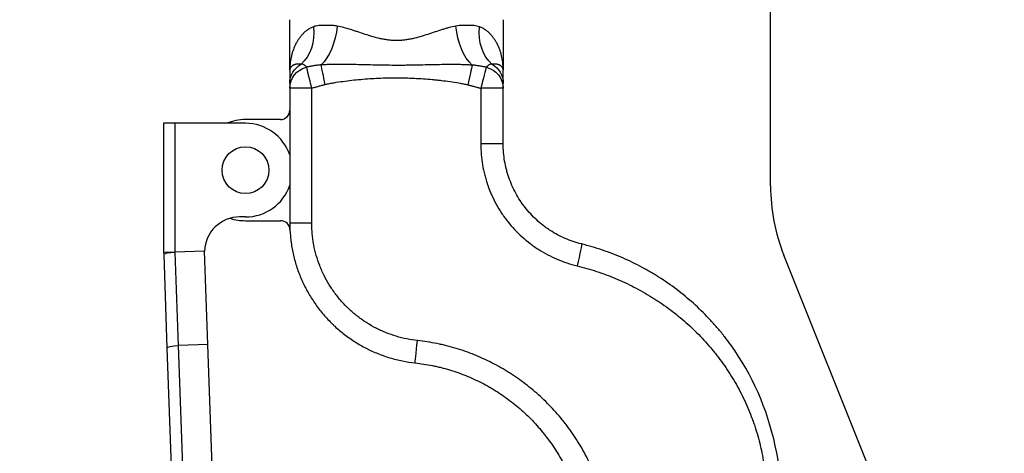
# Model space of a CAD drawing. Header units: millimetres. Extents: x 1088 to 3351, y -654 to 947.
# Tile 8 of 31: x 1806 to 1912, y 170 to 216. Entities that reach past the tile are written whole.
import ezdxf

# ---------------------------------------------------------------- set-up
doc = ezdxf.new("R2010")
doc.units = ezdxf.units.MM
doc.dimstyles.get("Standard").update_dxf_attribs({"dimtxt": 20, "dimasz": 10, "dimexe": 0.18, "dimexo": 0.0625, "dimgap": 10, "dimtad": 0, "dimtih": 1, "dimtoh": 1, "dimdsep": 46, "dimtxsty": 'Standard', "dimcen": 0.09, "dimclrd": 256, "dimclre": 256, "dimclrt": 256, "dimadec": 0, "dimazin": 0, "dimtfac": 1, "dimtofl": 0, "dimtmove": 0, "dimatfit": 3, "dimfxl": 0, "dimtolj": 1, "dimtzin": 0, "dimarcsym": 0})

# ---------------------------------------------------------------- blocks, each defined once
blk = doc.blocks.new('*D3')
at = {"lineweight": -2}
for p, q in [((1711.79, 353.28), (1711.79, 60.79)), ((1986.66, 240.78), (1986.66, 60.79)), ((1721.79, 60.97), (1814.22, 60.97)), ((1976.66, 60.97), (1884.22, 60.97))]:
    blk.add_line(p, q, dxfattribs=at)
at = {"lineweight": 18}
for points in [[(1721.79, 62.63), (1721.79, 59.3), (1711.79, 60.97)], [(1976.66, 62.63), (1976.66, 59.3), (1986.66, 60.97)]]:
    blk.add_solid(points, dxfattribs=at)
at = {"layer": 'Defpoints', "color": 0, "lineweight": 18}
for p in [(1711.79, 353.34), (1986.66, 240.84), (1986.66, 60.97)]:
    blk.add_point(p, dxfattribs=at)
at = {"lineweight": 18, "insert": (1849.22, 60.97), "char_height": 20, "width": 13.3333, "attachment_point": 5}
blk.add_mtext('\\A1;290', dxfattribs=at)
blk = doc.blocks.new('*D4')
at = {"lineweight": -2}
for p, q in [((1797.15, 598.49), (1555.48, 598.49)), ((1555.66, 588.49), (1555.66, 382.93)), ((1555.66, 137.36), (1555.66, 342.93)), ((1841.52, 127.36), (1555.48, 127.36))]:
    blk.add_line(p, q, dxfattribs=at)
at = {"lineweight": 18}
for points in [[(1553.99, 588.49), (1557.33, 588.49), (1555.66, 598.49)], [(1553.99, 137.36), (1557.33, 137.36), (1555.66, 127.36)]]:
    blk.add_solid(points, dxfattribs=at)
at = {"layer": 'Defpoints', "color": 0, "lineweight": 18}
for p in [(1555.66, 598.49), (1797.21, 598.49), (1841.58, 127.36)]:
    blk.add_point(p, dxfattribs=at)
at = {"lineweight": 18, "insert": (1555.66, 362.93), "char_height": 20, "attachment_point": 5}
blk.add_mtext('\\A1;510', dxfattribs=at)

msp = doc.modelspace()

# ---------------------------------------------------------------- linework, layer by layer
for p, q in [((1886.661, 198.696), (1886.661, 282.565)), ((1886.661, 198.696), (1886.661, 282.565)), ((1835.307, 211.03), (1835.307, 216.43)), ((1858.107, 216.43), (1858.107, 211.03)), ((1821.826, 205.364), (1821.826, 191.57)), ((1823.076, 205.364), (1821.826, 205.364)), ((1823.076, 191.614), (1823.076, 205.364)), ((1830.576, 205.364), (1823.076, 205.364)), ((1834.307, 205.764), (1830.576, 205.764)), ((1830.576, 195.364), (1829.951, 195.364)), ((1830.576, 194.964), (1834.324, 194.964)), ((1823.076, 191.614), (1821.826, 191.57)), ((1821.827, 191.57), (1821.835, 191.343)), ((1826.199, 191.723), (1823.076, 191.614)), ((1823.425, 181.62), (1823.076, 191.614)), ((1826.199, 191.723), (1826.203, 191.723)), ((1826.548, 181.729), (1826.199, 191.723)), ((1821.835, 191.343), (1822.184, 181.35)), ((1911.632, 132.417), (1888.091, 191.268)), ((1822.184, 181.35), (1823.266, 150.345)), ((1826.548, 181.729), (1823.425, 181.62)), ((1824.516, 150.389), (1823.425, 181.62)), ((1827.639, 150.498), (1826.548, 181.729))]:
    msp.add_line(p, q)
msp.add_circle((1830.576, 200.364), 2.5)
for centre, radius, start, end in [((1834.307, 206.764), 1, 270, 0), ((1830.576, 200.364), 5.4, 90, 112.19344), ((1830.576, 200.364), 5, 18.87184, 90), ((1830.576, 200.364), 5, 270, 341.12816), ((1906.661, 198.696), 20, 180, 201.80141), ((1829.951, 191.614), 3.75, 90, 178.33157), ((1830.576, 200.364), 5.4, 252.22781, 270), ((1834.324, 193.964), 1, 2.61059, 90)]:
    msp.add_arc(centre, radius, start, end)
at = {"extrusion": (0, 0, -1)}
for centre, major_axis, ratio, start_param, end_param in [((1834.107, 215.678), (-1.201, 4.647), 0.7677597, 1.7665914, 2.7747793), ((1837.683, 215.75), (0.584, 4.764), 0.5541835, 1.502967, 2.5579204), ((1855.736, 215.751), (-0.581, 4.765), 0.5544712, 3.715116, 4.779879), ((1859.307, 215.678), (1.2, 4.648), 0.7677282, 3.5084706, 4.5167185), ((1837.707, 209.666), (-2.4, 0), 0.9641495, 0, 1.0471054), ((1839.135, 209.519), (0.526, -2.342), 0.0149843, 1.574159, 2.6649739), ((1854.317, 209.485), (-0.53, -2.341), 0.0002472, 3.6100935, 4.7123344), ((1855.707, 209.666), (2.4, 0), 0.9641376, 5.2359695, 6.2831853), ((1837.707, 209.132), (-2.4, 0), 0.9589557, 0, 1.3228622), ((1837.707, 209.132), (0.599, -2.324), 0.0203561, 1.5760344, 2.8630629), ((1855.707, 209.111), (-0.594, -2.325), 0.0009304, 3.4156954, 4.7121527), ((1855.707, 209.111), (2.4, 0), 0.9603695, 4.9532636, 6.2831853), ((1837.707, 209.132), (-2.4, 0), 0.0000086, 4.7334095, 6.2831853), ((1855.707, 209.111), (-2.4, 0), 0.0000014, 3.1415927, 4.711429), ((1855.707, 203.156), (-2.4, 0), 0.0000194, 3.1415927, 4.7114355), ((1837.707, 194.692), (-2.4, 0), 0.0007105, 4.7336175, 6.2831853), ((1865.88, 190.151), (-0.578, -2.329), 0.0432254, 3.1415927, 4.7017088), ((1823.084, 191.387), (1.249, 0.044), 0.1813346, 3.1415927, 4.712389), ((1848.948, 182.166), (-0.259, -2.386), 0.0011019, 0, 1.5694285), ((1823.433, 181.393), (1.249, 0.044), 0.1813346, 3.1415927, 4.712389)]:
    msp.add_ellipse(centre, major_axis=major_axis, ratio=ratio, start_param=start_param, end_param=end_param, dxfattribs=at)
for points, knots in [([(1837.84, 215.678), (1837.723, 215.635), (1837.61, 215.584), (1837.448, 215.498), (1837.396, 215.468), (1837.318, 215.42), (1837.293, 215.404), (1837.242, 215.371), (1837.218, 215.354), (1837.095, 215.268), (1837.002, 215.195), (1836.825, 215.04), (1836.741, 214.958), (1836.582, 214.789), (1836.506, 214.701), (1836.363, 214.519), (1836.295, 214.425), (1836.167, 214.233), (1836.107, 214.134), (1836.021, 213.983), (1835.98, 213.906), (1835.94, 213.828), (1835.914, 213.776), (1835.902, 213.75), (1835.789, 213.513), (1835.703, 213.298), (1835.557, 212.859), (1835.497, 212.636), (1835.402, 212.184), (1835.367, 211.956), (1835.331, 211.61), (1835.322, 211.495), (1835.313, 211.321), (1835.31, 211.234), (1835.308, 211.132), (1835.307, 211.081), (1835.307, 211.059), (1835.307, 211.045), (1835.307, 211.038), (1835.307, 211.03)], [0, 0, 0, 0, 0.0625, 0.0625, 0.09375, 0.09375, 0.109375, 0.109375, 0.125, 0.125, 0.1875, 0.1875, 0.25, 0.25, 0.3125, 0.3125, 0.375, 0.375, 0.4375, 0.4375, 0.46875, 0.484375, 0.484375, 0.5, 0.5, 0.625, 0.625, 0.75, 0.75, 0.875, 0.875, 0.9375, 0.9375, 0.96875, 0.984375, 0.9921875, 0.9960937, 0.9960937, 1, 1, 1, 1]), ([(1840.357, 215.75), (1840.238, 215.771), (1840.121, 215.786), (1839.946, 215.802), (1839.888, 215.806), (1839.774, 215.813), (1839.717, 215.816), (1839.548, 215.822), (1839.437, 215.824), (1839.22, 215.826), (1839.113, 215.826), (1838.903, 215.824), (1838.8, 215.822), (1838.597, 215.815), (1838.498, 215.809), (1838.303, 215.789), (1838.112, 215.761), (1837.93, 215.711), (1837.84, 215.678)], [0, 0, 0, 0, 0.125, 0.125, 0.1875, 0.1875, 0.25, 0.25, 0.375, 0.375, 0.5, 0.5, 0.625, 0.625, 0.75, 0.75, 0.875, 1, 1, 1, 1]), ([(1853.06, 215.751), (1852.821, 215.71), (1852.578, 215.654), (1852.271, 215.573), (1852.209, 215.557), (1852.085, 215.522), (1852.022, 215.504), (1851.835, 215.449), (1851.71, 215.411), (1851.333, 215.292), (1851.08, 215.208), (1850.568, 215.036), (1850.31, 214.949), (1849.786, 214.777), (1849.52, 214.693), (1848.979, 214.537), (1848.704, 214.464), (1848.281, 214.372), (1848.14, 214.344), (1847.857, 214.295), (1847.715, 214.274), (1847.43, 214.24), (1847.287, 214.227), (1847.001, 214.21), (1846.857, 214.205), (1846.569, 214.205), (1846.425, 214.209), (1846.207, 214.222), (1846.135, 214.228), (1845.99, 214.241), (1845.917, 214.248), (1845.772, 214.266), (1845.7, 214.275), (1845.556, 214.296), (1845.341, 214.331), (1845.13, 214.372), (1844.711, 214.464), (1844.438, 214.536), (1843.899, 214.691), (1843.633, 214.775), (1843.108, 214.947), (1842.848, 215.035), (1842.527, 215.143), (1842.462, 215.164), (1842.334, 215.207), (1842.27, 215.228), (1842.079, 215.291), (1841.952, 215.332), (1841.575, 215.451), (1841.327, 215.525), (1840.838, 215.653), (1840.596, 215.709), (1840.357, 215.75)], [0, 0, 0, 0, 0.0625, 0.0625, 0.078125, 0.078125, 0.09375, 0.09375, 0.125, 0.125, 0.1875, 0.1875, 0.25, 0.25, 0.3125, 0.3125, 0.375, 0.375, 0.40625, 0.40625, 0.4375, 0.4375, 0.46875, 0.46875, 0.5, 0.5, 0.53125, 0.53125, 0.546875, 0.546875, 0.5625, 0.5625, 0.578125, 0.578125, 0.59375, 0.625, 0.625, 0.6875, 0.6875, 0.75, 0.75, 0.8125, 0.8125, 0.828125, 0.828125, 0.84375, 0.84375, 0.875, 0.875, 0.9375, 0.9375, 1, 1, 1, 1]), ([(1855.574, 215.678), (1855.486, 215.71), (1855.395, 215.736), (1855.208, 215.775), (1855.112, 215.789), (1854.916, 215.809), (1854.816, 215.815), (1854.612, 215.822), (1854.509, 215.824), (1854.299, 215.826), (1854.192, 215.826), (1853.975, 215.824), (1853.864, 215.822), (1853.529, 215.809), (1853.298, 215.792), (1853.06, 215.751)], [0, 0, 0, 0, 0.125, 0.125, 0.25, 0.25, 0.375, 0.375, 0.5, 0.5, 0.625, 0.625, 0.75, 0.75, 1, 1, 1, 1]), ([(1858.107, 211.03), (1858.107, 211.038), (1858.107, 211.045), (1858.107, 211.059), (1858.107, 211.081), (1858.107, 211.132), (1858.105, 211.234), (1858.101, 211.321), (1858.092, 211.495), (1858.083, 211.611), (1858.048, 211.956), (1858.012, 212.184), (1857.917, 212.636), (1857.857, 212.859), (1857.711, 213.298), (1857.626, 213.514), (1857.513, 213.75), (1857.5, 213.776), (1857.474, 213.828), (1857.434, 213.906), (1857.393, 213.983), (1857.307, 214.134), (1857.247, 214.233), (1857.119, 214.426), (1857.051, 214.519), (1856.908, 214.701), (1856.832, 214.789), (1856.673, 214.959), (1856.589, 215.04), (1856.412, 215.195), (1856.319, 215.268), (1856.196, 215.354), (1856.172, 215.371), (1856.121, 215.404), (1856.096, 215.42), (1856.018, 215.468), (1855.965, 215.498), (1855.804, 215.584), (1855.691, 215.635), (1855.574, 215.678)], [0, 0, 0, 0, 0.0039062, 0.0039062, 0.0078125, 0.015625, 0.03125, 0.0625, 0.0625, 0.125, 0.125, 0.25, 0.25, 0.375, 0.375, 0.5, 0.5, 0.515625, 0.515625, 0.53125, 0.5625, 0.5625, 0.625, 0.625, 0.6875, 0.6875, 0.75, 0.75, 0.8125, 0.8125, 0.875, 0.875, 0.890625, 0.890625, 0.90625, 0.90625, 0.9375, 0.9375, 1, 1, 1, 1]), ([(1836.507, 211.67), (1836.472, 211.674), (1836.44, 211.678), (1836.377, 211.683), (1836.348, 211.685), (1836.262, 211.689), (1836.21, 211.689), (1836.113, 211.685), (1836.068, 211.681), (1835.984, 211.669), (1835.944, 211.662), (1835.87, 211.645), (1835.836, 211.635), (1835.77, 211.612), (1835.74, 211.6), (1835.682, 211.574), (1835.655, 211.56), (1835.605, 211.53), (1835.582, 211.514), (1835.516, 211.465), (1835.479, 211.43), (1835.415, 211.356), (1835.389, 211.318), (1835.348, 211.238), (1835.333, 211.197), (1835.317, 211.135), (1835.314, 211.114), (1835.31, 211.083), (1835.308, 211.067), (1835.308, 211.051), (1835.307, 211.041), (1835.307, 211.035), (1835.307, 211.03)], [0, 0, 0, 0, 0.03125, 0.03125, 0.0625, 0.0625, 0.125, 0.125, 0.1875, 0.1875, 0.25, 0.25, 0.3125, 0.3125, 0.375, 0.375, 0.4375, 0.4375, 0.5, 0.5, 0.625, 0.625, 0.75, 0.75, 0.875, 0.875, 0.9375, 0.9375, 0.96875, 0.984375, 0.984375, 1, 1, 1, 1]), ([(1837.118, 211.363), (1837.081, 211.397), (1837.043, 211.431), (1836.983, 211.484), (1836.963, 211.501), (1836.92, 211.536), (1836.899, 211.553), (1836.853, 211.586), (1836.829, 211.601), (1836.79, 211.623), (1836.777, 211.63), (1836.749, 211.643), (1836.735, 211.648), (1836.691, 211.664), (1836.659, 211.672), (1836.606, 211.677), (1836.588, 211.678), (1836.549, 211.676), (1836.529, 211.674), (1836.507, 211.67)], [0, 0, 0, 0, 0.25, 0.25, 0.375, 0.375, 0.5, 0.5, 0.625, 0.625, 0.6875, 0.6875, 0.75, 0.75, 0.875, 0.875, 0.9375, 0.9375, 1, 1, 1, 1]), ([(1838.651, 211.596), (1838.588, 211.596), (1838.525, 211.593), (1838.398, 211.583), (1838.335, 211.576), (1838.208, 211.56), (1838.144, 211.55), (1838.016, 211.53), (1837.953, 211.519), (1837.761, 211.485), (1837.632, 211.461), (1837.375, 211.412), (1837.247, 211.387), (1837.118, 211.363)], [0, 0, 0, 0, 0.125, 0.125, 0.25, 0.25, 0.375, 0.375, 0.5, 0.5, 0.75, 0.75, 1, 1, 1, 1]), ([(1854.79, 211.574), (1854.625, 211.586), (1854.46, 211.596), (1854.129, 211.613), (1853.963, 211.619), (1853.63, 211.629), (1853.464, 211.633), (1853.131, 211.638), (1852.964, 211.639), (1852.462, 211.641), (1852.127, 211.638), (1851.455, 211.63), (1851.118, 211.623), (1850.444, 211.609), (1850.106, 211.601), (1849.429, 211.586), (1849.09, 211.579), (1848.411, 211.566), (1848.071, 211.561), (1847.56, 211.556), (1847.39, 211.555), (1847.05, 211.553), (1846.88, 211.553), (1846.37, 211.554), (1846.03, 211.556), (1845.352, 211.564), (1845.014, 211.57), (1844.337, 211.584), (1844, 211.592), (1843.325, 211.609), (1842.989, 211.617), (1842.316, 211.634), (1841.981, 211.641), (1841.311, 211.652), (1840.976, 211.655), (1840.476, 211.656), (1840.309, 211.655), (1839.976, 211.651), (1839.81, 211.648), (1839.477, 211.639), (1839.312, 211.633), (1838.981, 211.618), (1838.816, 211.608), (1838.651, 211.596)], [0, 0, 0, 0, 0.03125, 0.03125, 0.0625, 0.0625, 0.09375, 0.09375, 0.125, 0.125, 0.1875, 0.1875, 0.25, 0.25, 0.3125, 0.3125, 0.375, 0.375, 0.4375, 0.4375, 0.46875, 0.46875, 0.5, 0.5, 0.5625, 0.5625, 0.625, 0.625, 0.6875, 0.6875, 0.75, 0.75, 0.8125, 0.8125, 0.875, 0.875, 0.90625, 0.90625, 0.9375, 0.9375, 0.96875, 0.96875, 1, 1, 1, 1]), ([(1856.28, 211.349), (1856.155, 211.372), (1856.029, 211.396), (1855.78, 211.443), (1855.655, 211.467), (1855.468, 211.499), (1855.406, 211.51), (1855.282, 211.529), (1855.22, 211.538), (1855.097, 211.554), (1855.035, 211.561), (1854.912, 211.57), (1854.851, 211.574), (1854.79, 211.574)], [0, 0, 0, 0, 0.25, 0.25, 0.5, 0.5, 0.625, 0.625, 0.75, 0.75, 0.875, 0.875, 1, 1, 1, 1]), ([(1856.907, 211.67), (1856.884, 211.674), (1856.863, 211.676), (1856.823, 211.678), (1856.804, 211.677), (1856.75, 211.671), (1856.718, 211.662), (1856.658, 211.64), (1856.63, 211.627), (1856.59, 211.604), (1856.578, 211.596), (1856.553, 211.58), (1856.541, 211.571), (1856.506, 211.545), (1856.483, 211.527), (1856.44, 211.491), (1856.419, 211.473), (1856.358, 211.419), (1856.319, 211.383), (1856.28, 211.349)], [0, 0, 0, 0, 0.0625, 0.0625, 0.125, 0.125, 0.25, 0.25, 0.375, 0.375, 0.4375, 0.4375, 0.5, 0.5, 0.625, 0.625, 0.75, 0.75, 1, 1, 1, 1]), ([(1858.107, 211.03), (1858.107, 211.036), (1858.107, 211.041), (1858.107, 211.051), (1858.106, 211.067), (1858.103, 211.104), (1858.097, 211.135), (1858.082, 211.197), (1858.066, 211.238), (1858.025, 211.317), (1857.999, 211.356), (1857.936, 211.43), (1857.899, 211.465), (1857.833, 211.514), (1857.809, 211.53), (1857.759, 211.56), (1857.732, 211.574), (1857.675, 211.6), (1857.644, 211.612), (1857.579, 211.635), (1857.544, 211.645), (1857.47, 211.662), (1857.431, 211.669), (1857.346, 211.681), (1857.301, 211.685), (1857.204, 211.689), (1857.152, 211.689), (1857.067, 211.685), (1857.037, 211.683), (1856.974, 211.678), (1856.942, 211.674), (1856.907, 211.67)], [0, 0, 0, 0, 0.015625, 0.015625, 0.03125, 0.0625, 0.125, 0.125, 0.25, 0.25, 0.375, 0.375, 0.5, 0.5, 0.5625, 0.5625, 0.625, 0.625, 0.6875, 0.6875, 0.75, 0.75, 0.8125, 0.8125, 0.875, 0.875, 0.9375, 0.9375, 0.96875, 0.96875, 1, 1, 1, 1]), ([(1835.307, 211.03), (1835.307, 211.019), (1835.307, 211.007), (1835.307, 210.985), (1835.307, 210.95), (1835.307, 210.916), (1835.307, 210.847), (1835.307, 210.801), (1835.307, 210.707), (1835.307, 210.659), (1835.307, 210.561), (1835.307, 210.511), (1835.307, 210.408), (1835.307, 210.354), (1835.307, 210.242), (1835.307, 210.183), (1835.307, 210.088), (1835.307, 210.056), (1835.307, 209.988), (1835.307, 209.953), (1835.307, 209.879), (1835.307, 209.841), (1835.307, 209.779), (1835.307, 209.757), (1835.307, 209.713), (1835.307, 209.69), (1835.307, 209.666)], [0, 0, 0, 0, 0.03125, 0.03125, 0.0625, 0.125, 0.125, 0.25, 0.25, 0.375, 0.375, 0.5, 0.5, 0.625, 0.625, 0.75, 0.75, 0.8125, 0.8125, 0.875, 0.875, 0.9375, 0.9375, 0.96875, 0.96875, 1, 1, 1, 1]), ([(1858.107, 209.666), (1858.107, 209.69), (1858.107, 209.713), (1858.107, 209.757), (1858.107, 209.778), (1858.107, 209.84), (1858.107, 209.879), (1858.107, 209.953), (1858.107, 209.988), (1858.107, 210.055), (1858.107, 210.088), (1858.107, 210.182), (1858.107, 210.241), (1858.107, 210.354), (1858.107, 210.407), (1858.107, 210.511), (1858.107, 210.561), (1858.107, 210.659), (1858.107, 210.707), (1858.107, 210.801), (1858.107, 210.847), (1858.107, 210.916), (1858.107, 210.95), (1858.107, 210.99), (1858.107, 211.007), (1858.107, 211.019), (1858.107, 211.025), (1858.107, 211.03)], [0, 0, 0, 0, 0.03125, 0.03125, 0.0625, 0.0625, 0.125, 0.125, 0.1875, 0.1875, 0.25, 0.25, 0.375, 0.375, 0.5, 0.5, 0.625, 0.625, 0.75, 0.75, 0.875, 0.875, 0.9375, 0.96875, 0.984375, 0.984375, 1, 1, 1, 1]), ([(1835.307, 209.666), (1835.307, 209.662), (1835.307, 209.656), (1835.307, 209.646), (1835.307, 209.641), (1835.307, 209.624), (1835.307, 209.59), (1835.307, 209.555), (1835.307, 209.508), (1835.307, 209.485), (1835.307, 209.438), (1835.307, 209.414), (1835.307, 209.345), (1835.307, 209.3), (1835.307, 209.214), (1835.307, 209.172), (1835.307, 209.132)], [0, 0, 0, 0, 0.03125, 0.03125, 0.0625, 0.0625, 0.125, 0.25, 0.25, 0.375, 0.375, 0.5, 0.5, 0.75, 0.75, 1, 1, 1, 1]), ([(1837.657, 209.132), (1837.777, 209.163), (1837.897, 209.195), (1838.138, 209.259), (1838.257, 209.292), (1838.497, 209.359), (1838.617, 209.393), (1838.796, 209.443), (1838.856, 209.459), (1838.947, 209.483), (1838.977, 209.49), (1839.037, 209.505), (1839.067, 209.513), (1839.098, 209.519)], [0, 0, 0, 0, 0.25, 0.25, 0.5, 0.5, 0.75, 0.75, 0.875, 0.875, 0.9375, 0.9375, 1, 1, 1, 1]), ([(1839.098, 209.519), (1839.254, 209.554), (1839.411, 209.587), (1839.724, 209.647), (1839.882, 209.676), (1840.354, 209.756), (1840.669, 209.804), (1841.301, 209.891), (1841.617, 209.93), (1842.251, 210), (1842.569, 210.031), (1843.204, 210.087), (1843.522, 210.112), (1844.16, 210.154), (1844.479, 210.172), (1845.436, 210.214), (1846.074, 210.228), (1847.348, 210.226), (1847.985, 210.21), (1848.939, 210.164), (1849.257, 210.145), (1849.893, 210.1), (1850.211, 210.074), (1850.688, 210.03), (1850.846, 210.014), (1851.164, 209.981), (1851.323, 209.964), (1851.799, 209.908), (1852.116, 209.868), (1852.748, 209.777), (1853.063, 209.728), (1853.535, 209.645), (1853.692, 209.615), (1854.005, 209.553), (1854.162, 209.521), (1854.318, 209.485)], [0, 0, 0, 0, 0.03125, 0.03125, 0.0625, 0.0625, 0.125, 0.125, 0.1875, 0.1875, 0.25, 0.25, 0.3125, 0.3125, 0.375, 0.375, 0.5, 0.5, 0.625, 0.625, 0.6875, 0.6875, 0.75, 0.75, 0.78125, 0.78125, 0.8125, 0.8125, 0.875, 0.875, 0.9375, 0.9375, 0.96875, 0.96875, 1, 1, 1, 1]), ([(1854.318, 209.485), (1854.347, 209.479), (1854.376, 209.472), (1854.435, 209.457), (1854.464, 209.45), (1854.551, 209.427), (1854.609, 209.411), (1854.782, 209.363), (1854.898, 209.33), (1855.129, 209.266), (1855.245, 209.234), (1855.477, 209.171), (1855.593, 209.14), (1855.709, 209.111)], [0, 0, 0, 0, 0.0625, 0.0625, 0.125, 0.125, 0.25, 0.25, 0.5, 0.5, 0.75, 0.75, 1, 1, 1, 1]), ([(1858.107, 209.111), (1858.107, 209.152), (1858.107, 209.195), (1858.107, 209.284), (1858.107, 209.331), (1858.107, 209.403), (1858.107, 209.427), (1858.107, 209.476), (1858.107, 209.501), (1858.107, 209.55), (1858.107, 209.574), (1858.107, 209.61), (1858.107, 209.622), (1858.107, 209.639), (1858.107, 209.645), (1858.107, 209.656), (1858.107, 209.661), (1858.107, 209.666)], [0, 0, 0, 0, 0.25, 0.25, 0.5, 0.5, 0.625, 0.625, 0.75, 0.75, 0.875, 0.875, 0.9375, 0.9375, 0.96875, 0.96875, 1, 1, 1, 1]), ([(1855.709, 209.111), (1855.709, 208.351), (1855.709, 207.59), (1855.709, 205.606), (1855.709, 204.381), (1855.709, 203.156)], [0, 0, 0, 0, 0.3829711, 0.3829711, 1, 1, 1, 1]), ([(1858.107, 203.156), (1858.107, 204.381), (1858.107, 205.606), (1858.107, 207.266), (1858.107, 207.702), (1858.107, 208.462), (1858.107, 208.787), (1858.107, 209.111)], [0, 0, 0, 0, 0.6170256, 0.6170256, 0.8366899, 0.8366899, 1, 1, 1, 1]), ([(1855.709, 203.156), (1855.709, 202.78), (1855.725, 202.407), (1855.788, 201.665), (1855.881, 200.928), (1856.035, 200.2), (1856.174, 199.659), (1856.224, 199.479), (1856.305, 199.21), (1856.333, 199.12), (1856.376, 198.986), (1856.391, 198.942), (1856.421, 198.853), (1856.557, 198.453), (1856.712, 198.063), (1857.014, 197.384), (1857.343, 196.72), (1857.727, 196.084), (1858.036, 195.619), (1858.142, 195.465), (1858.307, 195.238), (1858.363, 195.163), (1858.476, 195.013), (1858.534, 194.939), (1858.825, 194.571), (1859.069, 194.289), (1859.577, 193.747), (1859.842, 193.487), (1860.393, 192.991), (1860.678, 192.754), (1861.123, 192.416), (1861.273, 192.307), (1861.504, 192.146), (1861.581, 192.093), (1861.737, 191.99), (1861.816, 191.938), (1862.212, 191.686), (1862.535, 191.499), (1863.193, 191.154), (1863.863, 190.837), (1864.557, 190.575), (1865.263, 190.342), (1865.622, 190.239), (1865.987, 190.151)], [0, 0, 0, 0, 0.0625, 0.0625, 0.125, 0.1875, 0.1875, 0.21875, 0.21875, 0.234375, 0.234375, 0.2421875, 0.2421875, 0.25, 0.3125, 0.3125, 0.375, 0.4375, 0.4375, 0.46875, 0.46875, 0.484375, 0.484375, 0.5, 0.5, 0.5625, 0.5625, 0.625, 0.625, 0.6875, 0.6875, 0.71875, 0.71875, 0.734375, 0.734375, 0.75, 0.75, 0.8125, 0.8125, 0.875, 0.9375, 0.9375, 1, 1, 1, 1]), ([(1866.458, 192.48), (1866.161, 192.554), (1865.868, 192.64), (1865.293, 192.834), (1864.728, 193.052), (1864.182, 193.316), (1863.647, 193.602), (1863.384, 193.757), (1863.094, 193.945), (1863.062, 193.966), (1862.998, 194.008), (1862.903, 194.072), (1862.683, 194.225), (1862.499, 194.361), (1862.139, 194.64), (1861.907, 194.835), (1861.46, 195.244), (1861.245, 195.457), (1860.832, 195.903), (1860.634, 196.134), (1860.398, 196.436), (1860.351, 196.497), (1860.259, 196.62), (1860.124, 196.805), (1859.994, 196.994), (1859.744, 197.375), (1859.433, 197.895), (1859.165, 198.439), (1858.92, 198.994), (1858.809, 199.278), (1858.684, 199.64), (1858.66, 199.713), (1858.613, 199.859), (1858.545, 200.078), (1858.484, 200.299), (1858.371, 200.742), (1858.246, 201.336), (1858.171, 201.938), (1858.12, 202.544), (1858.107, 202.849), (1858.107, 203.156)], [0, 0, 0, 0, 0.0625, 0.0625, 0.125, 0.1875, 0.1875, 0.25, 0.25, 0.2578125, 0.2578125, 0.265625, 0.28125, 0.3125, 0.3125, 0.375, 0.375, 0.4375, 0.4375, 0.5, 0.5, 0.515625, 0.515625, 0.53125, 0.5625, 0.5625, 0.625, 0.6875, 0.6875, 0.75, 0.75, 0.765625, 0.765625, 0.78125, 0.8125, 0.8125, 0.875, 0.9375, 0.9375, 1, 1, 1, 1]), ([(1835.307, 194.692), (1835.307, 194.231), (1835.328, 193.771), (1835.381, 193.198), (1835.393, 193.083), (1835.42, 192.854), (1835.463, 192.512), (1835.519, 192.173), (1835.644, 191.499), (1835.851, 190.613), (1836.138, 189.749), (1836.383, 189.11), (1836.469, 188.898), (1836.607, 188.583), (1836.678, 188.426), (1836.751, 188.27), (1836.801, 188.166), (1836.826, 188.114), (1837.055, 187.649), (1837.276, 187.249), (1837.752, 186.471), (1838.262, 185.718), (1838.839, 185.013), (1839.298, 184.502), (1839.455, 184.335), (1839.697, 184.089), (1839.779, 184.008), (1839.944, 183.847), (1840.027, 183.768), (1840.448, 183.379), (1840.796, 183.084), (1841.518, 182.529), (1841.89, 182.268), (1842.659, 181.781), (1843.055, 181.554), (1843.566, 181.292), (1843.669, 181.241), (1843.824, 181.165), (1843.876, 181.141), (1843.981, 181.092), (1844.242, 180.971), (1844.505, 180.858), (1845.141, 180.603), (1846.001, 180.302), (1846.884, 180.081), (1847.778, 179.9), (1848.23, 179.83), (1848.689, 179.78)], [0, 0, 0, 0, 0.0625, 0.0625, 0.078125, 0.078125, 0.09375, 0.125, 0.125, 0.1875, 0.25, 0.25, 0.28125, 0.28125, 0.296875, 0.3046875, 0.3046875, 0.3125, 0.3125, 0.375, 0.375, 0.4375, 0.5, 0.5, 0.53125, 0.53125, 0.546875, 0.546875, 0.5625, 0.5625, 0.625, 0.625, 0.6875, 0.6875, 0.75, 0.75, 0.765625, 0.765625, 0.7734375, 0.7734375, 0.78125, 0.8125, 0.8125, 0.875, 0.9375, 0.9375, 1, 1, 1, 1]), ([(1848.945, 182.163), (1848.559, 182.205), (1848.178, 182.264), (1847.426, 182.416), (1846.683, 182.602), (1845.959, 182.854), (1845.424, 183.068), (1845.246, 183.144), (1845.026, 183.244), (1844.982, 183.265), (1844.895, 183.306), (1844.851, 183.327), (1844.72, 183.39), (1844.633, 183.433), (1844.203, 183.653), (1843.869, 183.843), (1843.222, 184.252), (1842.908, 184.471), (1842.3, 184.937), (1842.006, 185.184), (1841.651, 185.511), (1841.581, 185.577), (1841.442, 185.712), (1841.373, 185.78), (1841.168, 185.987), (1841.036, 186.127), (1840.649, 186.555), (1840.161, 187.147), (1839.73, 187.779), (1839.327, 188.432), (1839.14, 188.769), (1838.946, 189.159), (1838.924, 189.203), (1838.882, 189.29), (1838.82, 189.421), (1838.68, 189.729), (1838.57, 189.996), (1838.362, 190.533), (1838.119, 191.258), (1837.942, 192.004), (1837.836, 192.571), (1837.805, 192.761), (1837.764, 193.048), (1837.752, 193.144), (1837.729, 193.336), (1837.719, 193.433), (1837.674, 193.916), (1837.656, 194.303), (1837.656, 194.691)], [0, 0, 0, 0, 0.0625, 0.0625, 0.125, 0.1875, 0.1875, 0.21875, 0.21875, 0.2265625, 0.2265625, 0.234375, 0.234375, 0.25, 0.25, 0.3125, 0.3125, 0.375, 0.375, 0.4375, 0.4375, 0.453125, 0.453125, 0.46875, 0.46875, 0.5, 0.5, 0.5625, 0.625, 0.625, 0.6875, 0.6875, 0.6953125, 0.6953125, 0.703125, 0.71875, 0.75, 0.75, 0.8125, 0.875, 0.875, 0.90625, 0.90625, 0.921875, 0.921875, 0.9375, 0.9375, 1, 1, 1, 1]), ([(1887.716, 157.799), (1888.709, 167.296), (1887.028, 175.308), (1882.417, 181.695), (1882.207, 181.985), (1881.991, 182.272), (1881.709, 182.633), (1881.649, 182.709), (1881.528, 182.86), (1881.345, 183.087), (1880.912, 183.607), (1880.528, 184.039), (1879.743, 184.887), (1879.199, 185.428), (1878.066, 186.466), (1877.478, 186.962), (1876.258, 187.908), (1875.626, 188.357), (1874.889, 188.836), (1874.807, 188.889), (1874.642, 188.994), (1874.394, 189.149), (1873.812, 189.502), (1873.305, 189.788), (1872.281, 190.338), (1871.584, 190.676), (1870.166, 191.292), (1869.443, 191.571), (1867.971, 192.071), (1867.222, 192.291), (1866.458, 192.48)], [-1.2050424, -1.2050424, -1.2050424, -1.2050424, 0, 0, 0, 0.0548204, 0.0548204, 0.0695888, 0.0695888, 0.0843573, 0.1138941, 0.1729678, 0.1729678, 0.2911153, 0.2911153, 0.4092627, 0.4092627, 0.5274102, 0.5274102, 0.5421786, 0.5421786, 0.5569471, 0.5864839, 0.6455576, 0.6455576, 0.7637051, 0.7637051, 0.8818525, 0.8818525, 1, 1, 1, 1]), ([(1865.987, 190.151), (1866.698, 189.978), (1867.397, 189.778), (1868.772, 189.325), (1869.447, 189.072), (1870.775, 188.515), (1871.428, 188.211), (1872.71, 187.552), (1873.339, 187.196), (1874.034, 186.766), (1874.111, 186.718), (1874.264, 186.621), (1874.493, 186.474), (1875.02, 186.125), (1875.461, 185.815), (1876.328, 185.177), (1876.886, 184.731), (1877.964, 183.797), (1878.484, 183.309), (1879.484, 182.289), (1879.965, 181.758), (1880.483, 181.134), (1880.541, 181.064), (1880.654, 180.925), (1880.823, 180.715), (1881.209, 180.219), (1881.525, 179.786), (1882.138, 178.908), (1882.521, 178.307), (1883.234, 177.075), (1883.565, 176.444), (1884.175, 175.148), (1884.453, 174.484), (1884.735, 173.718), (1884.766, 173.632), (1884.827, 173.461), (1884.917, 173.204), (1885.116, 172.602), (1885.27, 172.082), (1885.553, 171.038), (1885.71, 170.336), (1885.964, 168.92), (1886.06, 168.206), (1886.189, 166.764), (1886.222, 166.037), (1886.222, 165.304)], [0, 0, 0, 0, 0.0625, 0.0625, 0.125, 0.125, 0.1875, 0.1875, 0.25, 0.25, 0.2578125, 0.2578125, 0.265625, 0.28125, 0.3125, 0.3125, 0.375, 0.375, 0.4375, 0.4375, 0.5, 0.5, 0.5078125, 0.5078125, 0.515625, 0.53125, 0.5625, 0.5625, 0.625, 0.625, 0.6875, 0.6875, 0.75, 0.75, 0.7578125, 0.7578125, 0.765625, 0.78125, 0.8125, 0.8125, 0.875, 0.875, 0.9375, 0.9375, 1, 1, 1, 1]), ([(1869.521, 159.456), (1869.521, 160.161), (1869.488, 160.86), (1869.356, 162.246), (1869.258, 162.934), (1868.998, 164.298), (1868.836, 164.974), (1868.544, 165.98), (1868.439, 166.314), (1868.298, 166.73), (1868.269, 166.813), (1868.21, 166.979), (1868.18, 167.062), (1868.089, 167.309), (1868.027, 167.473), (1867.705, 168.289), (1867.42, 168.925), (1866.793, 170.167), (1866.452, 170.772), (1865.716, 171.951), (1865.321, 172.525), (1864.792, 173.223), (1864.685, 173.362), (1864.466, 173.637), (1864.355, 173.774), (1864.018, 174.18), (1863.788, 174.444), (1863.082, 175.219), (1862.591, 175.712), (1861.567, 176.653), (1861.035, 177.1), (1859.93, 177.947), (1859.356, 178.348), (1858.688, 178.771), (1858.613, 178.818), (1858.463, 178.91), (1858.238, 179.048), (1857.708, 179.358), (1857.248, 179.608), (1856.317, 180.085), (1855.685, 180.374), (1854.396, 180.894), (1853.74, 181.125), (1852.737, 181.427), (1852.4, 181.52), (1851.889, 181.648), (1851.718, 181.689), (1851.375, 181.767), (1851.203, 181.804), (1850.34, 181.979), (1849.645, 182.087), (1848.945, 182.163)], [0, 0, 0, 0, 0.0625, 0.0625, 0.125, 0.125, 0.1875, 0.1875, 0.21875, 0.21875, 0.2265625, 0.2265625, 0.234375, 0.234375, 0.25, 0.25, 0.3125, 0.3125, 0.375, 0.375, 0.4375, 0.4375, 0.453125, 0.453125, 0.46875, 0.46875, 0.5, 0.5, 0.5625, 0.5625, 0.625, 0.625, 0.6875, 0.6875, 0.6953125, 0.6953125, 0.703125, 0.71875, 0.75, 0.75, 0.8125, 0.8125, 0.875, 0.875, 0.90625, 0.90625, 0.921875, 0.921875, 0.9375, 0.9375, 1, 1, 1, 1]), ([(1848.689, 179.78), (1849.314, 179.712), (1849.934, 179.616), (1850.703, 179.46), (1850.856, 179.427), (1851.163, 179.357), (1851.62, 179.248), (1852.071, 179.123), (1852.966, 178.854), (1853.551, 178.648), (1854.7, 178.185), (1855.264, 177.927), (1856.094, 177.501), (1856.368, 177.353), (1856.775, 177.12), (1856.977, 177.001), (1857.178, 176.878), (1857.311, 176.796), (1857.378, 176.754), (1857.974, 176.375), (1858.484, 176.017), (1859.467, 175.258), (1859.94, 174.857), (1860.848, 174.014), (1861.283, 173.571), (1861.908, 172.875), (1862.111, 172.637), (1862.409, 172.273), (1862.507, 172.15), (1862.699, 171.903), (1862.794, 171.779), (1863.26, 171.152), (1863.608, 170.636), (1864.254, 169.578), (1864.552, 169.035), (1865.099, 167.922), (1865.348, 167.352), (1865.628, 166.622), (1865.682, 166.475), (1865.761, 166.253), (1865.787, 166.179), (1865.838, 166.03), (1865.963, 165.659), (1866.077, 165.286), (1866.33, 164.386), (1866.47, 163.782), (1866.695, 162.563), (1866.78, 161.949), (1866.894, 160.712), (1866.923, 160.088), (1866.923, 159.46)], [0, 0, 0, 0, 0.0625, 0.0625, 0.078125, 0.078125, 0.09375, 0.125, 0.125, 0.1875, 0.1875, 0.25, 0.25, 0.28125, 0.28125, 0.296875, 0.3046875, 0.3046875, 0.3125, 0.3125, 0.375, 0.375, 0.4375, 0.4375, 0.5, 0.5, 0.53125, 0.53125, 0.546875, 0.546875, 0.5625, 0.5625, 0.625, 0.625, 0.6875, 0.6875, 0.75, 0.75, 0.765625, 0.765625, 0.7734375, 0.7734375, 0.78125, 0.8125, 0.8125, 0.875, 0.875, 0.9375, 0.9375, 1, 1, 1, 1])]:
    msp.add_open_spline(points, degree=3, knots=knots)
for points in [[(1835.307, 209.132), (1835.307, 206.726), (1835.307, 201.912), (1835.307, 197.099), (1835.307, 194.692)], [(1837.656, 194.691), (1837.656, 197.098), (1837.657, 201.911), (1837.657, 206.725), (1837.657, 209.132)]]:
    msp.add_open_spline(points, degree=3)

# ---------------------------------------------------------------- dimensions: what is measured, and where the dimension line sits
at = {"lineweight": 18}
dim = msp.add_linear_dim(base=(1555.659, 598.492), p1=(1841.579, 127.36), p2=(1797.212, 598.492), angle=90, text='510', dimstyle='Standard', dxfattribs=at)
dim.commit()
dim.dimension.update_dxf_attribs({"geometry": '*D4', "text_midpoint": (1555.659, 362.926)})
dim = msp.add_linear_dim(base=(1986.661, 60.968), p1=(1711.788, 353.344), p2=(1986.661, 240.843), text='290', dimstyle='Standard', dxfattribs=at)
dim.commit()
dim.dimension.update_dxf_attribs({"geometry": '*D3', "text_midpoint": (1849.224, 60.968)})

doc.saveas('drawing.dxf')
